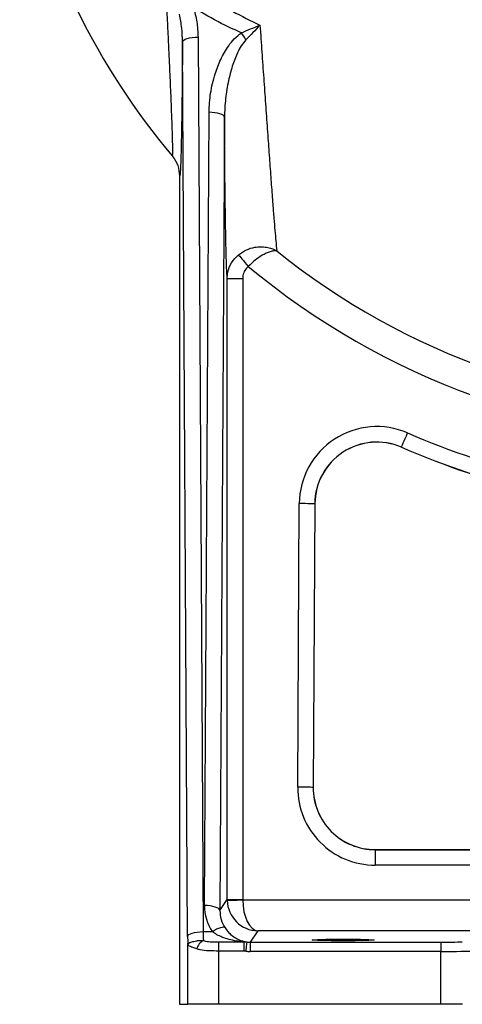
# Model space of a CAD drawing. Header units: millimetres. Extents: x 1838 to 4086, y 1016 to 5019.
# Tile 1 of 17: x 1959 to 2245, y 1016 to 1652. Entities that reach past the tile are written whole.
import ezdxf

# ---------------------------------------------------------------- set-up
doc = ezdxf.new("R2010")
doc.units = ezdxf.units.MM
doc.header["$LTSCALE"] = 2

msp = doc.modelspace()

# ---------------------------------------------------------------- linework, layer by layer
at = {"color": 7, "linetype": 'Continuous', "lineweight": 25}
for p, q in [((2067.53, 1059.55), (2064.22, 1637.76)), ((2074.22, 1640.88), (2077.53, 1062.67)), ((2078.38, 1079.54), (2081.32, 1592.24)), ((2091.32, 1589.12), (2088.38, 1076.42)), ((2062.32, 1551.01), (2062.32, 1015.71)), ((2093.08, 1083.46), (2093.08, 1484.76)), ((2093.08, 1484.76), (2103.08, 1484.76)), ((2103.08, 1484.76), (2103.08, 1083.46)), ((2205.64, 1375.79), (2205.61, 1375.73)), ((2138.59, 1156), (2139.63, 1339.31)), ((2149.63, 1339.25), (2148.58, 1155.94)), ((2149.71, 1339.25), (2148.66, 1155.94)), ((2149.63, 1339.25), (2149.71, 1339.25)), ((2148.58, 1155.94), (2148.66, 1155.94)), ((2188.66, 1115.71), (2433.56, 1115.71)), ((2188.66, 1115.64), (2188.66, 1115.71)), ((2188.66, 1115.64), (2433.56, 1115.64)), ((2188.66, 1115.64), (2188.66, 1105.64)), ((2433.56, 1105.64), (2188.66, 1105.64)), ((2088.38, 1076.42), (2093.08, 1083.46)), ((2093.08, 1083.46), (2103.08, 1083.46)), ((2103.08, 1083.21), (2543.08, 1083.21)), ((2112.9, 1063.21), (2108, 1055.86)), ((2557.47, 1063.21), (2112.9, 1063.21)), ((2077.53, 1062.67), (2083.38, 1062.67)), ((2067.56, 1015.71), (2067.56, 1055.32)), ((2087.56, 1055.99), (2087.56, 1050.11)), ((2087.56, 1055.99), (2103.71, 1055.99)), ((2103.71, 1050.11), (2087.56, 1050.11)), ((2087.56, 1050.11), (2087.56, 1015.71)), ((2103.71, 1055.99), (2105.7, 1056)), ((2103.71, 1055.99), (2103.71, 1050.11)), ((2105.01, 1050.04), (2103.71, 1050.11)), ((2108, 1055.86), (2108, 1049.87)), ((2108, 1055.86), (2231.13, 1055.86)), ((2231.13, 1055.86), (2231.13, 1049.87)), ((2231.13, 1049.87), (2108, 1049.87)), ((2231.13, 1015.71), (2231.13, 1049.87)), ((2062.32, 1015.71), (2067.56, 1015.71)), ((2087.56, 1015.71), (2067.56, 1015.71)), ((2231.13, 1015.71), (2087.56, 1015.71)), ((2245.14, 1015.71), (2231.13, 1015.71))]:
    msp.add_line(p, q, dxfattribs=at)
at = {"color": 7, "linetype": 'Continuous', "lineweight": 25, "flags": 128}
for points in [[(2064.22, 1637.76), (2064.44, 1638.37), (2065.03, 1638.95), (2065.96, 1639.48), (2067.21, 1639.95), (2068.71, 1640.34), (2070.43, 1640.63), (2072.29, 1640.81), (2074.22, 1640.88)], [(2091.32, 1589.12), (2091.1, 1589.72), (2090.51, 1590.3), (2089.57, 1590.83), (2088.33, 1591.3), (2086.82, 1591.69), (2085.11, 1591.98), (2083.25, 1592.17), (2081.32, 1592.24)], [(2100.34, 1500.13), (2100.66, 1499.76), (2101.15, 1499.18), (2101.8, 1498.42), (2102.6, 1497.48), (2103.51, 1496.41), (2104.52, 1495.23), (2105.59, 1493.97), (2106.69, 1492.68)], [(2205.64, 1375.79), (2205.72, 1376), (2205.96, 1376.54), (2206.33, 1377.39), (2206.83, 1378.54), (2207.42, 1379.92), (2208.11, 1381.49), (2208.84, 1383.2), (2209.61, 1384.97)], [(2149.63, 1339.25), (2149.41, 1339.25), (2148.82, 1339.26), (2147.89, 1339.26), (2146.64, 1339.27), (2145.14, 1339.28), (2143.42, 1339.29), (2141.56, 1339.3), (2139.63, 1339.31)], [(2148.58, 1155.94), (2148.36, 1155.94), (2147.77, 1155.94), (2146.84, 1155.95), (2145.59, 1155.96), (2144.09, 1155.97), (2142.37, 1155.98), (2140.51, 1155.99), (2138.59, 1156)], [(2093.08, 1082.95), (2093.31, 1082.96), (2093.9, 1082.97), (2094.83, 1082.99), (2096.07, 1083.03), (2097.58, 1083.06), (2099.29, 1083.11), (2101.15, 1083.16), (2103.08, 1083.21)], [(2088.38, 1076.42), (2088.16, 1077.02), (2087.57, 1077.6), (2086.64, 1078.13), (2085.39, 1078.6), (2083.89, 1078.99), (2082.17, 1079.28), (2080.31, 1079.47), (2078.38, 1079.54)], [(2091.68, 1065.12), (2091.26, 1065.39), (2090.62, 1065.48), (2089.77, 1065.41), (2088.73, 1065.16), (2087.53, 1064.75), (2086.22, 1064.18), (2084.82, 1063.48), (2083.38, 1062.67)], [(2067.53, 1059.55), (2067.75, 1060.16), (2068.34, 1060.73), (2069.27, 1061.27), (2070.52, 1061.74), (2072.02, 1062.13), (2073.74, 1062.42), (2075.6, 1062.6), (2077.53, 1062.67)], [(2105.7, 1056), (2105.69, 1055.85), (2105.65, 1055.5), (2105.58, 1054.93), (2105.49, 1054.19), (2105.39, 1053.3), (2105.27, 1052.28), (2105.15, 1051.18), (2105.01, 1050.04)]]:
    msp.add_lwpolyline(points, dxfattribs=at)
at = {"color": 7, "linetype": 'Continuous', "lineweight": 25}
for centre, radius, start, end in [((2417.91, 1865.71), 470, 192.5075, 219.9589), ((2058, 1611.16), 54.87, 30.66014, 36.26607), ((2417.91, 1865.71), 466.41, 231.10987, 270), ((2417.91, 1865.71), 485.81, 230.16231, 270), ((2189.71, 1339.02), 50.07, 66.57399, 179.67201), ((2417.91, 1865.71), 523.93, 246.57399, 266.45733), ((2189.71, 1339.02), 40.07, 66.57399, 179.67201), ((2189.71, 1339.02), 40, 66.57399, 179.67201), ((2417.91, 1865.71), 534, 246.57399, 266.45733), ((2417.91, 1865.71), 533.93, 246.57399, 266.45733), ((2188.66, 1155.71), 50.07, 179.67201, 270), ((2188.66, 1155.71), 40.07, 179.67201, 270), ((2188.66, 1155.71), 40, 179.67201, 270), ((2113.08, 1083.47), 20, 180.01309, 181.48692), ((2081.2, 1049.77), 7.93, 116.2133, 167.1063)]:
    msp.add_arc(centre, radius, start, end, dxfattribs=at)
for centre, major_axis, ratio, start_param, end_param in [((2112.9, 1083.21), (-9.64, 17.6), 0.984318, 1.089119, 2.633735), ((2113.08, 1083.47), (5.55, 8.32), 0.999505, 2.158969, 2.184692), ((2112.9, 1083.21), (-0.34, 20), 0.491076, 1.562472, 3.107089), ((2108.39, 1079.55), (9.19, 28.87), 0.989278, 1.876349, 2.467378), ((2108.39, 1076.43), (6.25, 19.32), 0.983793, 1.879645, 2.470674), ((2067.86, 1065.79), (0, 20), 0.017455, 1.8877, 2.121326), ((2077.86, 1065.79), (0, 10), 0.03491, 1.8877, 2.669189), ((2108.01, 1075.87), (14.43, 21.64), 0.999505, 3.614071, 3.729308), ((2108.01, 1075.87), (11.1, 16.65), 0.999209, 3.614071, 3.729308), ((2231.13, 1056.23), (14, 0), 0.026186, 4.712389, 6.108652), ((2231.13, 1050.23), (20, 0), 0.01833, 4.712389, 6.108652)]:
    msp.add_ellipse(centre, major_axis=major_axis, ratio=ratio, start_param=start_param, end_param=end_param, dxfattribs=at)
msp.add_ellipse((2167.91, 1057.28), major_axis=(20, 0), ratio=0.026186, dxfattribs=at)
for points, knots in [([(2052.78, 1690.06), (2057.12, 1686.18), (2065.81, 1678.4), (2080.43, 1667.5), (2096.4, 1657.17), (2108.29, 1651.47), (2114.25, 1648.61)], [0, 0, 0, 0, 0.235674, 0.472512, 0.735019, 1, 1, 1, 1]), ([(2057.65, 1563.86), (2057.71, 1563.93), (2057.83, 1564.07), (2057.91, 1566.35), (2057.89, 1570.23), (2057.77, 1575.89), (2057.57, 1582.44), (2057.33, 1589.2), (2057, 1598.01), (2056.55, 1608.69), (2055.99, 1621.15), (2055.44, 1633.13), (2054.83, 1646.27), (2054.15, 1660.57), (2053.46, 1675.17), (2053.01, 1685.09), (2052.78, 1690.06)], [0, 0, 0, 0, 0.05941, 0.12015, 0.183725, 0.250946, 0.319479, 0.369505, 0.419542, 0.521971, 0.591946, 0.662329, 0.746133, 0.829956, 0.914972, 1, 1, 1, 1]), ([(2064.22, 1637.76), (2064.13, 1640.74), (2063.94, 1646.73), (2062.82, 1652.61), (2062.26, 1655.57)], [0, 0, 0, 0, 0.4972165, 1, 1, 1, 1]), ([(2071.22, 1660.09), (2072.07, 1656.97), (2073.78, 1650.67), (2074.07, 1644.16), (2074.22, 1640.88)], [0, 0, 0, 0, 0.4951027, 1, 1, 1, 1]), ([(2102.24, 1643.62), (2098.63, 1645.23), (2088.93, 1649.58), (2078.72, 1655.36), (2072.17, 1659.49), (2071.22, 1660.09)], [0, 0, 0, 0, 0.336573, 0.904202, 1, 1, 1, 1]), ([(2102.24, 1643.62), (2104.22, 1644.44), (2108.22, 1646.11), (2112.23, 1647.78), (2114.24, 1648.61), (2114.25, 1648.61)], [0, 0, 0, 0, 0.4915835, 0.9962393, 1, 1, 1, 1]), ([(2114.25, 1648.61), (2114.24, 1648.6), (2112.77, 1646.99), (2109.78, 1643.79), (2106.72, 1640.68), (2105.2, 1639.14)], [0, 0, 0, 0, 0.003729, 0.508186, 1, 1, 1, 1]), ([(2114.25, 1648.61), (2114.46, 1645.64), (2115.05, 1636.99), (2116.04, 1622.72), (2117.22, 1605.95), (2118.39, 1589.49), (2119.51, 1573.79), (2120.57, 1559), (2121.58, 1545.29), (2122.46, 1533.5), (2123.22, 1523.67), (2123.87, 1515.69), (2124.52, 1508.24), (2124.88, 1504.66), (2125.08, 1502.68)], [0, 0, 0, 0, 0.049882, 0.145162, 0.240668, 0.336046, 0.431151, 0.520883, 0.610805, 0.700399, 0.771147, 0.842082, 0.912751, 1, 1, 1, 1]), ([(2081.32, 1592.24), (2081.54, 1596.38), (2081.98, 1604.77), (2084.8, 1616.21), (2088.71, 1626.51), (2093, 1634.09), (2097.54, 1639.93), (2100.66, 1642.38), (2102.24, 1643.62)], [0, 0, 0, 0, 0.2193714, 0.4433575, 0.618638, 0.7973652, 0.8972194, 1, 1, 1, 1]), ([(2064.22, 1637.76), (2064.19, 1633.54), (2064.12, 1625.12), (2064.01, 1613.01), (2063.88, 1601.51), (2063.73, 1590.74), (2063.57, 1580.86), (2063.39, 1571.94), (2063.19, 1564.29), (2062.98, 1558.09), (2062.76, 1553.8), (2062.54, 1551.3), (2062.39, 1551.11), (2062.32, 1551.01)], [0, 0, 0, 0, 0.093875, 0.186987, 0.280078, 0.371625, 0.463345, 0.55478, 0.647306, 0.740178, 0.832561, 0.916285, 1, 1, 1, 1]), ([(2105.2, 1639.14), (2104.14, 1637.87), (2101.98, 1635.3), (2099.02, 1629.5), (2096.18, 1622), (2093.63, 1612.05), (2091.75, 1601.07), (2091.46, 1593.12), (2091.32, 1589.12)], [0, 0, 0, 0, 0.093448, 0.190112, 0.368127, 0.548623, 0.773136, 1, 1, 1, 1]), ([(2093.08, 1484.76), (2093, 1486.03), (2092.84, 1488.57), (2092.61, 1494.51), (2092.39, 1501.93), (2092.19, 1510.8), (2091.99, 1521.62), (2091.8, 1534.58), (2091.62, 1549.62), (2091.49, 1564), (2091.39, 1577.22), (2091.34, 1585.15), (2091.32, 1589.12)], [0, 0, 0, 0, 0.093767, 0.187552, 0.283623, 0.38003, 0.476184, 0.595137, 0.714516, 0.833625, 0.916809, 1, 1, 1, 1]), ([(2057.65, 1563.86), (2057.68, 1563.82), (2059.16, 1562.04), (2061.63, 1557.93), (2062.09, 1553.33), (2062.32, 1551.01)], [0, 0, 0, 0, 0.0114413, 0.5002565, 1, 1, 1, 1]), ([(2100.34, 1500.13), (2102.01, 1501.3), (2105.26, 1503.57), (2110.36, 1505.04), (2114.76, 1505.44), (2118.43, 1505.14), (2121.28, 1504.41), (2123.12, 1503.69), (2124.04, 1503.25), (2124.52, 1503), (2124.78, 1502.85), (2124.92, 1502.78), (2125, 1502.73), (2125.03, 1502.71), (2125.06, 1502.69), (2125.07, 1502.69), (2125.08, 1502.68)], [0, 0, 0, 0, 0.218938, 0.425007, 0.569171, 0.713392, 0.849193, 0.918728, 0.955887, 0.975999, 0.98693, 0.992882, 0.996121, 0.998293, 0.998543, 1, 1, 1, 1]), ([(2125.08, 1502.68), (2125.08, 1502.68), (2125.07, 1502.68), (2125.06, 1502.69), (2125.03, 1502.69), (2124.99, 1502.69), (2124.91, 1502.7), (2124.76, 1502.72), (2124.48, 1502.74), (2123.93, 1502.74), (2122.77, 1502.65), (2120.89, 1502.22), (2118.31, 1501.21), (2115.06, 1499.48), (2111.04, 1496.76), (2108.17, 1494.06), (2106.69, 1492.68)], [0, 0, 0, 0, 0.001442, 0.0017051, 0.0037057, 0.0068433, 0.0126366, 0.0233408, 0.0431304, 0.0798476, 0.1489243, 0.2865817, 0.4308945, 0.5751396, 0.7811337, 1, 1, 1, 1]), ([(2093.08, 1484.76), (2093.16, 1486.09), (2093.39, 1489.66), (2095.55, 1495.29), (2098.74, 1498.51), (2100.34, 1500.13)], [0, 0, 0, 0, 0.228701, 0.613016, 1, 1, 1, 1]), ([(2106.69, 1492.68), (2105.89, 1491.84), (2104.29, 1490.17), (2103.23, 1487.28), (2103.12, 1485.45), (2103.08, 1484.76)], [0, 0, 0, 0, 0.385358, 0.770403, 1, 1, 1, 1]), ([(2091.68, 1065.12), (2092.32, 1064.24), (2093.63, 1062.42), (2096.06, 1060.17), (2098.84, 1058.26), (2102.14, 1056.73), (2104.45, 1056.26), (2105.7, 1056)], [0, 0, 0, 0, 0.155709, 0.318228, 0.529035, 0.744708, 1, 1, 1, 1]), ([(2067.56, 1055.32), (2067.56, 1055.32), (2067.58, 1055.24), (2067.75, 1055.15), (2068.58, 1055.44), (2070.39, 1056.1), (2072.25, 1056.61), (2074.82, 1057.01), (2076.41, 1056.94), (2077.7, 1056.88)], [0, 0, 0, 0, 0.00378, 0.120566, 0.345838, 0.48485, 0.716454, 0.770682, 1, 1, 1, 1]), ([(2077.7, 1056.88), (2078.18, 1056.75), (2079.84, 1056.31), (2083.19, 1056.04), (2086.07, 1056.01), (2087.56, 1055.99)], [0, 0, 0, 0, 0.164003, 0.567991, 1, 1, 1, 1]), ([(2103.71, 1055.99), (2102.1, 1056.17), (2097.36, 1056.69), (2091.55, 1058.29), (2086.41, 1060.61), (2084.39, 1061.98), (2083.38, 1062.67)], [0, 0, 0, 0, 0.22817, 0.67377, 0.835486, 1, 1, 1, 1]), ([(2073.48, 1051.54), (2072.55, 1051.84), (2070.31, 1052.56), (2068.56, 1053.29), (2067.85, 1054.16), (2067.66, 1054.66), (2067.59, 1054.98), (2067.58, 1055.15), (2067.57, 1055.24), (2067.57, 1055.28), (2067.57, 1055.3), (2067.56, 1055.31), (2067.56, 1055.32), (2067.56, 1055.32)], [0, 0, 0, 0, 0.268731, 0.646692, 0.808608, 0.899717, 0.94989, 0.975983, 0.988812, 0.994872, 0.995189, 0.996464, 1, 1, 1, 1]), ([(2087.56, 1050.11), (2085.41, 1050.14), (2081.11, 1050.2), (2076.37, 1050.66), (2074.15, 1051.33), (2073.48, 1051.54)], [0, 0, 0, 0, 0.410996, 0.820319, 1, 1, 1, 1])]:
    msp.add_open_spline(points, degree=3, knots=knots, dxfattribs=at)

doc.saveas('drawing.dxf')
